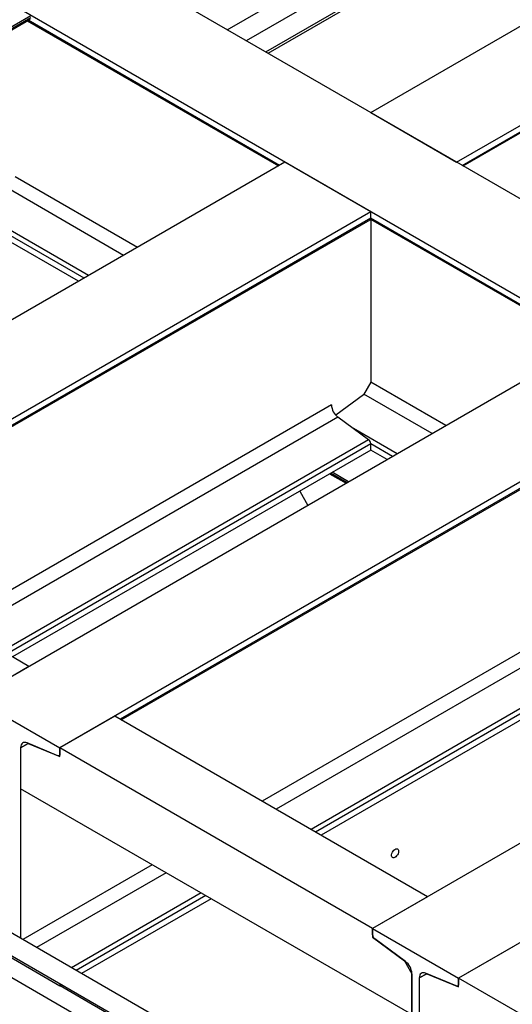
# Model space of a CAD drawing. Header units: millimetres. Extents: x 0 to 25230, y 0 to 17820.
# Tile 161 of 214: x 15034 to 15541, y 11676 to 12689. Entities that reach past the tile are written whole.
import ezdxf

# ---------------------------------------------------------------- set-up
doc = ezdxf.new("R2010")
doc.units = ezdxf.units.MM
doc.linetypes.add('SLD-Sólida', pattern=[0])
doc.layers.add('REFERÊNCIAS', color=9, linetype='SLD-Sólida')

msp = doc.modelspace()

# ---------------------------------------------------------------- linework, layer by layer
at = {"color": 7, "linetype": 'SLD-Sólida', "lineweight": 25, "ltscale": 30}
for p, q in [((15630.4, 12876.9), (15267.1, 12667.2)), ((15287.1, 12655.7), (15625.3, 12850.9)), ((15247.5, 12678.5), (15402.4, 12768)), ((15952.3, 11214.4), (14715.2, 11928.6)), ((14705.2, 11911.2), (15932.3, 11202.9)), ((15912.7, 11191.5), (14675.6, 11905.7))]:
    msp.add_line(p, q, dxfattribs=at)
at = {"layer": 'REFERÊNCIAS', "linetype": 'SLD-Sólida', "lineweight": 25, "ltscale": 30}
for p, q in [((15395.2, 12593.3), (15943.2, 12909.6)), ((15483.5, 12542.3), (16031.5, 12858.6)), ((15489.1, 12539), (16031.5, 12852.2)), ((15490.2, 12538.4), (16030.8, 12850.5)), ((15289.5, 12654.3), (15625.3, 12848.2)), ((19631.1, 10147.9), (15077.3, 12776.8)), ((19542.7, 10096.9), (14988.9, 12725.8)), ((14464.7, 12357.8), (15045.5, 12693.1)), ((14466.5, 12356.8), (15045.5, 12691.1)), ((14467.5, 12356.2), (15044.8, 12689.5)), ((15041.6, 12687.7), (15300.1, 12538.4)), ((15301.2, 12539), (15042.7, 12688.3)), ((15395.2, 12593.3), (15483.5, 12542.3)), ((15306.8, 12542.3), (14669.4, 12174.3)), ((15395.2, 12491.2), (15306.8, 12542.3)), ((15155.1, 12454.7), (15029.3, 12527.3)), ((15140.9, 12446.5), (15022.7, 12514.8)), ((15395.2, 12491.2), (14757.8, 12123.3)), ((15100.2, 12423), (14988.9, 12487.2)), ((15104.8, 12425.7), (14991.1, 12491.4)), ((15395.2, 12484.8), (15395.2, 12491.2)), ((15395.2, 12484.8), (14820, 12152.7)), ((14821, 12152.1), (15394.4, 12483.2)), ((15094.6, 12419.8), (14988.9, 12480.8)), ((15394.9, 12483.7), (15617.6, 12355.2)), ((15618.7, 12355.8), (15395.2, 12484.8)), ((15395.2, 12483.6), (15395.2, 12316.1)), ((15624.3, 12359), (14986.9, 11991)), ((15395.2, 12316.1), (15387.6, 12303)), ((15472.5, 12271.4), (15395.2, 12316.1)), ((15712.6, 12308), (15075.3, 11940)), ((15387.6, 12303), (15359.2, 12282.2)), ((15458.4, 12263.2), (15388.1, 12303.8)), ((15354.8, 12292.8), (14966.1, 12068.4)), ((15712.6, 12301.5), (15137.4, 11969.5)), ((15138.5, 11968.8), (15711.9, 12299.9)), ((15361.4, 12280.2), (14980.2, 12060.2)), ((15393, 12256.9), (15361.4, 12280.2)), ((15422.3, 12242.4), (15377.5, 12268.3)), ((15393, 12256.9), (15016.3, 12039.4)), ((15395.2, 12252.7), (15020.9, 12036.7)), ((15395.2, 12246.3), (15395.2, 12252.7)), ((15417.7, 12239.7), (15395.2, 12252.7)), ((15395.2, 12246.3), (15026.5, 12033.5)), ((15412.1, 12236.5), (15395.2, 12246.3)), ((15352.8, 12221.8), (15369.7, 12212.1)), ((15370.8, 12212.7), (15353.8, 12222.4)), ((15372.4, 12213.6), (15355.5, 12223.4)), ((15322.1, 12204.1), (15330.5, 12189.4)), ((15043.5, 12023.7), (14814.4, 12156)), ((16034.4, 12122.2), (15397, 11754.3)), ((15672.3, 12109.5), (15283.6, 11885.1)), ((15678.8, 12097), (15297.7, 11876.9)), ((15710.5, 12073.6), (15333.8, 11856.1)), ((16122.8, 12071.2), (15485.4, 11703.3)), ((15712.6, 12069.4), (15338.4, 11853.4)), ((15712.6, 12063), (15344, 11850.2)), ((15043.5, 12023.7), (14986.9, 11991)), ((14986.9, 11991), (15075.3, 11940)), ((15131.9, 11972.7), (15075.3, 11940)), ((15453.6, 11786.9), (15131.9, 11972.7)), ((15034.9, 11940.1), (15042.6, 11944.6)), ((15042.6, 11944.6), (15034.9, 11940.1)), ((15034.9, 11940.1), (15034.9, 11898)), ((15034.9, 11940.1), (15034.9, 11744)), ((15073.1, 11931.9), (15041.5, 11945.1)), ((15042.6, 11944.6), (15075.3, 11931)), ((15042.6, 11944.6), (15042.6, 11944.6)), ((15075.3, 11931), (15075.3, 11940)), ((15397, 11754.3), (15075.3, 11940)), ((15075.3, 11940), (15075.3, 11933.6)), ((15074.6, 11931.9), (15075.3, 11932.4)), ((15437.4, 11665.7), (15034.9, 11898)), ((15170.4, 11819.8), (15037, 11742.8)), ((15184.6, 11811.6), (15051.2, 11734.6)), ((15220.6, 11790.8), (15087.3, 11713.8)), ((15225.3, 11788.1), (15091.9, 11711.1)), ((15453.6, 11786.9), (15397, 11754.3)), ((15230.9, 11784.9), (15097.5, 11707.9)), ((15075.3, 11695.1), (14986.9, 11746.1)), ((15397, 11754.3), (15397, 11745.2)), ((15397, 11754.3), (15485.4, 11703.3)), ((15397, 11747.8), (15397, 11754.3)), ((15397.6, 11745.6), (15397, 11745.2)), ((15397, 11745.2), (15429.8, 11721)), ((15430.8, 11720.3), (15399.2, 11743.7)), ((15542, 11735.9), (15485.4, 11703.3)), ((15429.8, 11721.1), (15429.8, 11721)), ((15429.8, 11721), (15437.4, 11707.8)), ((15437.4, 11707.8), (15437.4, 11665.7)), ((15437.4, 11511.7), (15437.4, 11707.8)), ((15445, 11703.4), (15452.7, 11707.8)), ((15452.8, 11707.8), (15445, 11703.4)), ((15483.2, 11695.2), (15451.6, 11708.3)), ((15452.7, 11707.8), (15485.4, 11694.2)), ((15452.8, 11707.8), (15452.7, 11707.8)), ((15075.3, 11697.6), (15075.3, 11695.1)), ((15077.5, 11696.3), (15075.3, 11695.1)), ((15397, 11509.5), (15075.5, 11695.2)), ((15445, 11703.4), (15445, 11661.2)), ((15445, 11703.4), (15445, 11507.3)), ((15484.7, 11695.2), (15485.4, 11695.6)), ((15485.4, 11694.2), (15485.4, 11703.3)), ((15785.2, 11530.2), (15485.4, 11703.3)), ((15485.4, 11703.3), (15485.4, 11696.8))]:
    msp.add_line(p, q, dxfattribs=at)
at = {"layer": 'REFERÊNCIAS', "linetype": 'SLD-Sólida', "lineweight": 25, "ltscale": 30, "flags": 128}
for points in [[(15041.5, 11945.1), (15040.2, 11945.5), (15038.9, 11945.6), (15037.8, 11945.4), (15036.8, 11944.8), (15036, 11944), (15035.4, 11943), (15035, 11941.6), (15034.9, 11940.1)], [(15075.3, 11933.6), (15075.3, 11933.1), (15075.1, 11932.6), (15074.9, 11932.3), (15074.7, 11932), (15074.3, 11931.8), (15074, 11931.8), (15073.6, 11931.8), (15073.1, 11931.9)], [(15423.8, 11833.7), (15423.7, 11832.5), (15423.3, 11831.2), (15422.6, 11830), (15421.8, 11828.9), (15420.9, 11827.9), (15419.9, 11827.3), (15419, 11827), (15418.1, 11827), (15417.4, 11827.4), (15416.9, 11828), (15416.6, 11829), (15416.6, 11830.1), (15416.9, 11831.3), (15417.4, 11832.6), (15418.1, 11833.8), (15419, 11834.8), (15419.9, 11835.6), (15420.9, 11836.1), (15421.8, 11836.3), (15422.6, 11836.1), (15423.3, 11835.5), (15423.7, 11834.7), (15423.8, 11833.7)], [(15451.6, 11708.3), (15450.3, 11708.7), (15449, 11708.8), (15447.9, 11708.6), (15446.9, 11708.1), (15446.1, 11707.3), (15445.5, 11706.2), (15445.2, 11704.9), (15445, 11703.4)], [(15485.4, 11696.8), (15485.4, 11696.3), (15485.3, 11695.9), (15485.1, 11695.5), (15484.8, 11695.3), (15484.5, 11695.1), (15484.1, 11695), (15483.7, 11695), (15483.2, 11695.2)]]:
    msp.add_lwpolyline(points, dxfattribs=at)
at = {"layer": 'REFERÊNCIAS', "linetype": 'SLD-Sólida', "lineweight": 25, "ltscale": 900}
for centre, radius, start, end in [((15393.4, 12484.6), 1.78, 305.5182, 5.794), ((15371.6, 12293.6), 16.9, 182.8744, 232.5131), ((15389.6, 12252.5), 5.56, 2.8744, 52.5131), ((15402.6, 11748.1), 5.56, 182.8744, 232.5131), ((15420.6, 11706.9), 16.9, 2.8744, 52.5131)]:
    msp.add_arc(centre, radius, start, end, dxfattribs=at)

doc.saveas('drawing.dxf')
